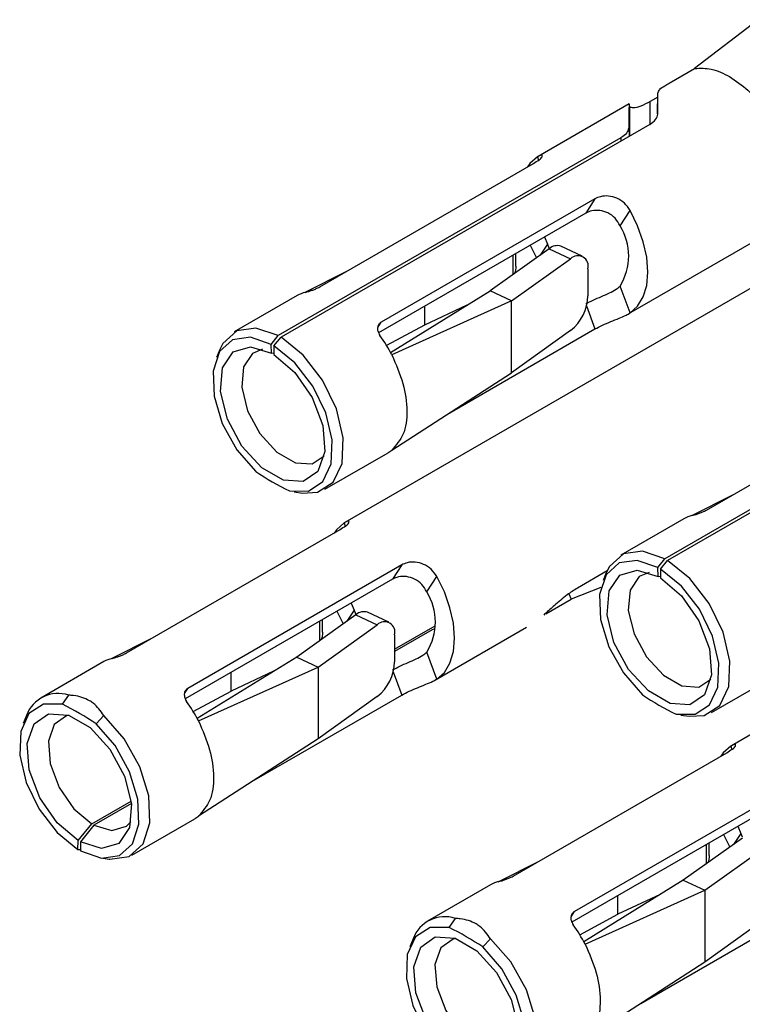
# Model space of a CAD drawing. Extents: x 897.4 to 914.4, y -8.5 to 2.5.
# Tile 7 of 36: x 905.9629 to 906.028, y -3.1747 to -3.0861. Entities that reach past the tile are written whole.
import ezdxf

# ---------------------------------------------------------------- set-up
doc = ezdxf.new("R2010")
doc.units = 0
doc.header["$LTSCALE"] = 4
doc.header["$MEASUREMENT"] = 0
doc.layers.get('0').update_dxf_attribs({"linetype": 'CONTINUOUS'})

msp = doc.modelspace()

# ---------------------------------------------------------------- linework, layer by layer
at = {"color": 7, "linetype": 'Continuous', "lineweight": 25}
for p, q in [((906.029390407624, -3.08611086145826), (906.023662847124, -3.09049673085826)), ((906.017756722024, -3.112563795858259), (906.060842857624, -3.08769066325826)), ((906.021366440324, -3.09182243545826), (906.023662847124, -3.09049673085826)), ((906.020324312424, -3.09457588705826), (906.020345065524, -3.09273146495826)), ((906.017780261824, -3.093688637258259), (906.009589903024, -3.09841685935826)), ((906.0178004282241, -3.093881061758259), (906.017814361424, -3.09656404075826)), ((906.020341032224, -3.093090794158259), (906.019665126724, -3.093480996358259)), ((906.0196333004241, -3.095527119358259), (905.986441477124, -3.11468834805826)), ((906.017019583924, -3.096746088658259), (905.986190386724, -3.11454340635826)), ((905.989924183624, -3.110154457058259), (906.009175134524, -3.099041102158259)), ((906.014699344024, -3.10223014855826), (905.995448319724, -3.11334350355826)), ((906.014699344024, -3.10223014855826), (906.0138623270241, -3.10352175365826)), ((906.0138623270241, -3.10352175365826), (905.995216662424, -3.11428567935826)), ((906.016957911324, -3.10466075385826), (906.017856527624, -3.103274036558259)), ((906.010151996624, -3.105663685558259), (906.010416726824, -3.106303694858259)), ((906.010416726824, -3.106303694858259), (906.010535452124, -3.106626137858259)), ((906.035276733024, -3.10648460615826), (905.992190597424, -3.131357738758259)), ((906.010582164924, -3.106718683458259), (906.005250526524, -3.110521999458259)), ((906.007566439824, -3.10824935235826), (906.007566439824, -3.107156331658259)), ((906.008878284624, -3.106398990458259), (906.009433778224, -3.107537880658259)), ((906.010582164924, -3.106718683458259), (906.012506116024, -3.107617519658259)), ((906.013553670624, -3.107396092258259), (906.011629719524, -3.10649725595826)), ((906.0071744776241, -3.11142083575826), (906.012506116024, -3.107617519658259)), ((905.992329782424, -3.10876568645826), (905.9885718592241, -3.11066015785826)), ((906.014063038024, -3.108527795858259), (906.014063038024, -3.110952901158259)), ((905.996290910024, -3.11604899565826), (906.005250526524, -3.110521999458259)), ((906.0071744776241, -3.11142083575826), (906.005250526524, -3.110521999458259)), ((906.017856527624, -3.112504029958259), (906.016957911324, -3.110079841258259)), ((905.987902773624, -3.110936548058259), (905.982232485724, -3.114209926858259)), ((906.0071744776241, -3.11142083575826), (905.996410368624, -3.11627720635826)), ((906.0071744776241, -3.117887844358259), (906.0071744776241, -3.11142083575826)), ((906.003177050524, -3.111801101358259), (905.999355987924, -3.113586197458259)), ((905.999355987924, -3.11189610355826), (905.999355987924, -3.113586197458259)), ((905.999355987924, -3.113586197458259), (905.995937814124, -3.115427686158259)), ((906.001423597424, -3.12160789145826), (906.014699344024, -3.113943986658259)), ((906.012506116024, -3.11408449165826), (906.0071744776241, -3.117887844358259)), ((905.985568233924, -3.115331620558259), (905.986190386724, -3.11454340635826)), ((905.985803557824, -3.11546743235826), (905.986441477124, -3.11468834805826)), ((905.9809209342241, -3.11578895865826), (905.9806306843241, -3.116498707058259)), ((905.985583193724, -3.116132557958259), (905.985568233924, -3.115331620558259)), ((905.985803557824, -3.11546743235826), (905.985788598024, -3.116251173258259)), ((906.054431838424, -3.115615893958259), (906.021240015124, -3.13477712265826)), ((905.985790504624, -3.11615232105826), (905.985583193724, -3.116132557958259)), ((906.051818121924, -3.116834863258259), (906.0209889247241, -3.134632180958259)), ((905.996410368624, -3.124850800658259), (906.0071744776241, -3.117887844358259)), ((906.024722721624, -3.130243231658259), (906.043973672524, -3.119129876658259)), ((905.990399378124, -3.128356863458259), (905.996069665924, -3.125083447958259)), ((906.070075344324, -3.12657338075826), (906.0269891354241, -3.151446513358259)), ((905.987616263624, -3.12859944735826), (905.988376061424, -3.128703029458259)), ((906.027128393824, -3.12885446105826), (906.023370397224, -3.13074893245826)), ((906.0227013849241, -3.131025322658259), (906.017031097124, -3.134298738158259)), ((905.972524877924, -3.14309529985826), (905.991775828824, -3.131981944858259)), ((906.020366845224, -3.135420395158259), (906.0209889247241, -3.134632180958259)), ((905.997300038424, -3.135170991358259), (905.978049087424, -3.146284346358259)), ((905.997300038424, -3.135170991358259), (905.996463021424, -3.136462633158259)), ((906.020381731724, -3.13622133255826), (906.020366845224, -3.135420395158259)), ((906.020602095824, -3.135556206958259), (906.020587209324, -3.136339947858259)), ((906.020602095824, -3.135556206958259), (906.021240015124, -3.13477712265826)), ((905.996463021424, -3.136462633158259), (905.9778173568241, -3.14722655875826)), ((905.999558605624, -3.137601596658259), (906.000457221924, -3.136214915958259)), ((906.015790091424, -3.135715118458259), (906.013116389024, -3.13725862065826)), ((906.015719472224, -3.13587773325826), (906.015429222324, -3.136587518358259)), ((906.020589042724, -3.136241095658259), (906.020381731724, -3.13622133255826)), ((906.015227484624, -3.137218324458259), (906.012563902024, -3.138253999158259)), ((906.0102674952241, -3.139579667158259), (906.012563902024, -3.138253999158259)), ((906.012356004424, -3.13776509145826), (906.012563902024, -3.138253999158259)), ((905.992752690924, -3.138604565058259), (905.993017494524, -3.139244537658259)), ((905.993182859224, -3.13965956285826), (905.987851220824, -3.143462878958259)), ((905.991479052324, -3.139339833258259), (905.992034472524, -3.140478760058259)), ((905.993017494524, -3.139244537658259), (905.993136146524, -3.139567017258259)), ((905.993182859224, -3.13965956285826), (905.995106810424, -3.140558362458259)), ((905.996154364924, -3.140336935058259), (905.994230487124, -3.139438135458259)), ((905.9897751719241, -3.14436167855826), (905.995106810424, -3.140558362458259)), ((905.990167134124, -3.14119019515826), (905.990167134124, -3.140097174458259)), ((905.996663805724, -3.14275221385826), (906.000312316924, -3.14064595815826)), ((906.000357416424, -3.145504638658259), (906.008547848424, -3.140776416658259)), ((905.9711725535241, -3.14360100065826), (905.974930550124, -3.14170652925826)), ((905.999833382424, -3.141124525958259), (905.996663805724, -3.142954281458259)), ((905.996663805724, -3.141468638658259), (905.996663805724, -3.143893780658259)), ((905.987851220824, -3.143462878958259), (905.978891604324, -3.14898983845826)), ((905.987851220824, -3.143462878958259), (905.9897751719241, -3.14436167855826)), ((906.000457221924, -3.145444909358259), (905.999558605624, -3.143020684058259)), ((905.970503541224, -3.143877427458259), (905.964833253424, -3.14715080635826)), ((905.979011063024, -3.149218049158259), (905.9897751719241, -3.14436167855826)), ((905.9897751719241, -3.14436167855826), (905.9897751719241, -3.150828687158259)), ((905.985777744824, -3.144741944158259), (905.981956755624, -3.146527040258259)), ((905.981956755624, -3.146527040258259), (905.981956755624, -3.144836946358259)), ((906.0251979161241, -3.148445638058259), (906.030868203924, -3.145172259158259)), ((905.966775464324, -3.14771513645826), (905.967341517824, -3.14689868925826)), ((905.9785385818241, -3.148368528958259), (905.981956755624, -3.146527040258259)), ((905.984024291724, -3.15454877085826), (905.997300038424, -3.146884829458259)), ((905.995106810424, -3.147025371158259), (905.9897751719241, -3.150828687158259)), ((905.963521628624, -3.14872980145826), (905.963231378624, -3.149439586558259)), ((905.970491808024, -3.148717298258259), (905.969797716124, -3.149459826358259)), ((906.022414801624, -3.148688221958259), (906.023174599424, -3.14879184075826)), ((905.9897751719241, -3.150828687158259), (905.979011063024, -3.157791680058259)), ((906.007323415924, -3.163184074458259), (906.0265744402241, -3.152070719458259)), ((906.032098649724, -3.15525976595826), (906.012847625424, -3.16637312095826)), ((905.969411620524, -3.15848456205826), (905.9729549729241, -3.156438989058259)), ((905.9729764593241, -3.156628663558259), (905.969586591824, -3.158585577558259)), ((906.0312616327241, -3.156551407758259), (906.012615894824, -3.16731533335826)), ((905.968183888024, -3.15998391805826), (905.969411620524, -3.15848456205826)), ((905.969586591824, -3.158585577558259), (905.968389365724, -3.16010249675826)), ((905.973000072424, -3.161297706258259), (905.978670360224, -3.158024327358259)), ((906.0262775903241, -3.159428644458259), (906.026833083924, -3.160567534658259)), ((906.027551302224, -3.158693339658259), (906.027816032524, -3.159333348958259)), ((906.027816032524, -3.159333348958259), (906.027934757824, -3.159655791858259)), ((905.968169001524, -3.160767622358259), (905.968183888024, -3.15998391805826)), ((905.968389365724, -3.16010249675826), (905.968404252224, -3.160903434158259)), ((906.027981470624, -3.15974833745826), (906.022649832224, -3.16355165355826)), ((906.024965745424, -3.16127900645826), (906.024965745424, -3.160185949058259)), ((905.968169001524, -3.160767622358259), (905.9684020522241, -3.160786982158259)), ((906.024573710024, -3.164450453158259), (906.029905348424, -3.160647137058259)), ((905.970216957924, -3.16154029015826), (905.970976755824, -3.16164390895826)), ((906.0059711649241, -3.16368977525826), (906.009729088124, -3.161795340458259)), ((906.022649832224, -3.16355165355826), (906.013690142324, -3.16907861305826)), ((906.022649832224, -3.16355165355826), (906.024573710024, -3.164450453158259)), ((906.0053020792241, -3.16396620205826), (905.999631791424, -3.167239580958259)), ((906.013809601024, -3.16930682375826), (906.024573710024, -3.164450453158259)), ((906.020576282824, -3.164830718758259), (906.016755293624, -3.16661581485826)), ((906.024573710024, -3.164450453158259), (906.024573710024, -3.170917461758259)), ((906.016755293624, -3.16661581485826), (906.016755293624, -3.16492572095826)), ((906.001574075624, -3.16780391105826), (906.002140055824, -3.16698746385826)), ((906.013337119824, -3.168457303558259), (906.016755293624, -3.16661581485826)), ((906.0188228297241, -3.17463754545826), (906.032098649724, -3.166973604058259)), ((906.029905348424, -3.167114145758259), (906.024573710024, -3.170917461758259)), ((905.998320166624, -3.16881857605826), (905.998029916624, -3.169528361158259)), ((906.005290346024, -3.168806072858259), (906.004596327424, -3.169548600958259)), ((906.024573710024, -3.170917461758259), (906.013809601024, -3.17788045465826))]:
    msp.add_line(p, q, dxfattribs=at)
at = {"color": 8, "linetype": 'Continuous', "lineweight": 25}
for p, q in [((906.019675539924, -3.095490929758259), (906.019665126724, -3.093480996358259)), ((906.017745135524, -3.095775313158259), (906.017760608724, -3.096608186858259)), ((906.017019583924, -3.096746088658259), (906.017024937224, -3.097032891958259)), ((906.009518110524, -3.098460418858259), (906.009622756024, -3.098742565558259)), ((906.010416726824, -3.106303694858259), (906.009774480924, -3.107294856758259)), ((906.007291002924, -3.107315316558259), (906.007291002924, -3.109066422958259)), ((906.013929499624, -3.111867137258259), (906.014699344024, -3.113943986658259)), ((905.995143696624, -3.11381360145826), (905.995448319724, -3.11334350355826)), ((905.992118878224, -3.131401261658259), (905.992223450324, -3.131683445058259)), ((905.993017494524, -3.139244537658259), (905.992375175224, -3.140235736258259)), ((905.989891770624, -3.140256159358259), (905.989891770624, -3.142007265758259)), ((905.9965301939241, -3.144807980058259), (905.997300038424, -3.146884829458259)), ((905.977744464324, -3.14675444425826), (905.978049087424, -3.146284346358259)), ((906.026917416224, -3.151490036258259), (906.027021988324, -3.151772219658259)), ((906.027816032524, -3.159333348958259), (906.027173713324, -3.160324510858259)), ((906.024690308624, -3.160344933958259), (906.024690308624, -3.162096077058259)), ((906.012543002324, -3.16684325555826), (906.012847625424, -3.16637312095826))]:
    msp.add_line(p, q, dxfattribs=at)
at = {"color": 7, "linetype": 'Continuous', "lineweight": 25, "flags": 128}
for points in [[(906.0178004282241, -3.093881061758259), (906.017783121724, -3.09369175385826), (906.0177685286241, -3.09379419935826), (906.017757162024, -3.09418513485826), (906.0177492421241, -3.09485242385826), (906.017745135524, -3.095775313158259)], [(906.017814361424, -3.09656404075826), (906.017802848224, -3.096553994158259), (906.0178004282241, -3.09658523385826)], [(906.009518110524, -3.098460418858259), (906.008835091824, -3.099064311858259), (906.008615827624, -3.099363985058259)], [(906.017856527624, -3.112504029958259), (906.018539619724, -3.111900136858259), (906.019046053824, -3.11106264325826), (906.019357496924, -3.11002205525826), (906.019462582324, -3.108816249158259), (906.019357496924, -3.10748907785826), (906.019046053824, -3.10608890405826), (906.018539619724, -3.104666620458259), (906.017856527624, -3.103274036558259)], [(905.986190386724, -3.11454340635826), (905.984188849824, -3.11385518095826), (905.982453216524, -3.114095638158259), (905.981200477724, -3.115234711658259), (905.9809209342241, -3.11578895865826)], [(905.985568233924, -3.115331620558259), (905.983697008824, -3.114687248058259), (905.982073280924, -3.114908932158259), (905.9808990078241, -3.115969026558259), (905.980320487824, -3.11773571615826), (905.980409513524, -3.11998907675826), (905.981155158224, -3.12244875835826), (905.982464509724, -3.124808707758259), (905.984174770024, -3.126775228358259)], [(905.988376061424, -3.128703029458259), (905.989726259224, -3.128634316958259), (905.991135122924, -3.127740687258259), (905.991941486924, -3.12603970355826), (905.992044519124, -3.12374410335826), (905.991431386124, -3.12114087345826), (905.990178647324, -3.11855546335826), (905.988443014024, -3.116311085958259), (905.986441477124, -3.11468834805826)], [(905.985788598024, -3.116251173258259), (905.987688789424, -3.117861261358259), (905.989247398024, -3.120117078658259), (905.990198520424, -3.122633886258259), (905.990380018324, -3.124982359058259), (905.9897608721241, -3.12676195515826), (905.9884466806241, -3.12766918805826), (905.986661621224, -3.12754932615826), (905.9847101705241, -3.12642275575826), (905.982925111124, -3.124481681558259), (905.981610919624, -3.122057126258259), (905.980991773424, -3.119562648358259), (905.981173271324, -3.11742368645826), (905.982124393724, -3.11600506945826), (905.983683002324, -3.115548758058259), (905.985583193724, -3.116132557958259)], [(905.984786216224, -3.115770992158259), (905.9838645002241, -3.11614095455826), (905.983054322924, -3.117349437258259), (905.982899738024, -3.119171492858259), (905.983427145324, -3.121296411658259), (905.984546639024, -3.123361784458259), (905.986067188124, -3.12501528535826), (905.987729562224, -3.12597495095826), (905.989250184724, -3.126077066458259), (905.9903245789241, -3.125364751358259)], [(905.987197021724, -3.128519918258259), (905.988907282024, -3.128528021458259), (905.990216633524, -3.12767985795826), (905.9909622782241, -3.12608106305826), (905.991051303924, -3.12393051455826), (905.990472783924, -3.121495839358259), (905.989298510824, -3.11907997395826), (905.987674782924, -3.11698354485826), (905.985803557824, -3.11546743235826)], [(905.992118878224, -3.131401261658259), (905.991435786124, -3.132005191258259), (905.991216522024, -3.132304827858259)], [(906.0209889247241, -3.134632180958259), (906.018987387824, -3.13394395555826), (906.0172517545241, -3.134184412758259), (906.015999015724, -3.13532348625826), (906.015719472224, -3.13587773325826)], [(906.020366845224, -3.135420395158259), (906.018495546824, -3.13477602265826), (906.016871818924, -3.13499770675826), (906.015697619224, -3.136057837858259), (906.015119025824, -3.13782449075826), (906.015208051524, -3.14007785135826), (906.015953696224, -3.14253756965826), (906.017263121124, -3.144897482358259), (906.018973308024, -3.14686400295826)], [(906.021995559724, -3.148608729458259), (906.023705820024, -3.148616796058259), (906.025015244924, -3.147768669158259), (906.025760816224, -3.14616983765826), (906.0258499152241, -3.144019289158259), (906.025271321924, -3.141584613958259), (906.024097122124, -3.13916874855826), (906.0224733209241, -3.13707235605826), (906.020602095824, -3.135556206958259)], [(906.023174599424, -3.14879184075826), (906.024524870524, -3.148723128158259), (906.025933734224, -3.147829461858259), (906.026740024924, -3.146128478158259), (906.026843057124, -3.14383287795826), (906.026229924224, -3.14122964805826), (906.0249772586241, -3.13864423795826), (906.023241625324, -3.136399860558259), (906.021240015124, -3.13477712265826)], [(906.000457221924, -3.145444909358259), (906.001140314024, -3.144840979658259), (906.001646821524, -3.14400348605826), (906.001958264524, -3.14296289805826), (906.0020633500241, -3.141757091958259), (906.001958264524, -3.140429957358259), (906.001646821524, -3.13902974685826), (906.001140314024, -3.137607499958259), (906.000457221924, -3.136214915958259)], [(906.020587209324, -3.136339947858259), (906.022487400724, -3.137950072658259), (906.024045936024, -3.140205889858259), (906.024997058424, -3.14272266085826), (906.025178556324, -3.145071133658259), (906.024559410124, -3.146850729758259), (906.023245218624, -3.14775799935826), (906.021460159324, -3.14763810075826), (906.019508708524, -3.146511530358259), (906.017723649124, -3.144570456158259), (906.016409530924, -3.142145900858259), (906.015790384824, -3.13965142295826), (906.015971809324, -3.13751246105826), (906.016922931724, -3.13609384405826), (906.018481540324, -3.13563753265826), (906.020381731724, -3.13622133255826)], [(906.019584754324, -3.135859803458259), (906.018663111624, -3.13622976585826), (906.017852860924, -3.137438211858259), (906.017698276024, -3.139260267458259), (906.018225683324, -3.14138522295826), (906.019345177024, -3.143450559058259), (906.020865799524, -3.14510409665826), (906.022528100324, -3.14606372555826), (906.024048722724, -3.146165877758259), (906.025123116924, -3.145453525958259)], [(905.966775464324, -3.14771513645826), (905.9650652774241, -3.147707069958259), (905.9637558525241, -3.148555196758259), (905.963010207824, -3.150154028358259), (905.962921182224, -3.152304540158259), (905.963499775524, -3.154739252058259), (905.964673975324, -3.15715508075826), (905.966297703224, -3.159251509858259), (905.968169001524, -3.160767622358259)], [(905.968183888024, -3.15998391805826), (905.966283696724, -3.15837379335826), (905.964725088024, -3.15611797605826), (905.963773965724, -3.153601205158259), (905.9635925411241, -3.151252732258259), (905.964211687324, -3.149473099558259), (905.965525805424, -3.148565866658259), (905.967310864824, -3.148685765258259), (905.9692623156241, -3.149812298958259), (905.971047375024, -3.15175340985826), (905.9723615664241, -3.154177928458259), (905.972980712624, -3.156672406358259), (905.972799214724, -3.158811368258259), (905.971848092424, -3.16022998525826), (905.970289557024, -3.160686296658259), (905.968389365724, -3.16010249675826)], [(905.967386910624, -3.148711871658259), (905.967147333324, -3.14875807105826), (905.966027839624, -3.14953088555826), (905.965500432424, -3.151046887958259), (905.965655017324, -3.15304743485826), (905.966465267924, -3.155191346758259), (905.967792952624, -3.157112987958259), (905.969411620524, -3.15848456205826)], [(905.970976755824, -3.16164390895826), (905.971043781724, -3.16165248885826), (905.972779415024, -3.161412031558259), (905.974032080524, -3.160272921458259), (905.974645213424, -3.158377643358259), (905.9745421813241, -3.15596306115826), (905.973735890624, -3.153331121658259), (905.972327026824, -3.150810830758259), (905.970491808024, -3.148717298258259)], [(905.968404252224, -3.160903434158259), (905.970275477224, -3.161547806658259), (905.971899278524, -3.161326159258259), (905.973073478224, -3.160266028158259), (905.973652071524, -3.15849937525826), (905.973562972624, -3.156245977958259), (905.972817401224, -3.153786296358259), (905.971507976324, -3.151426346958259), (905.969797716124, -3.149459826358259)], [(906.026917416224, -3.151490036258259), (906.0262343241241, -3.152093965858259), (906.0260150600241, -3.152393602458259)], [(905.969586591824, -3.158585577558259), (905.971205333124, -3.159082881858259), (905.972533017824, -3.15869418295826), (905.972925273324, -3.158305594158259)], [(906.001574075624, -3.16780391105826), (905.999863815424, -3.16779584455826), (905.998554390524, -3.168643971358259), (905.997808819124, -3.170242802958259), (905.997719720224, -3.172393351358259), (905.9982983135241, -3.174828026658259), (905.999472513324, -3.177243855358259), (906.001096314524, -3.179340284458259), (906.002967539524, -3.18085639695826)], [(906.002982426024, -3.18007269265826), (906.001082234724, -3.17846256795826), (905.999523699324, -3.176206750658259), (905.998572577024, -3.173689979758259), (905.998391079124, -3.171341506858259), (905.999010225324, -3.169561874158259), (906.000324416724, -3.168654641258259), (906.002109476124, -3.168774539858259), (906.004060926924, -3.16990107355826), (906.0058459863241, -3.171842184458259), (906.007160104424, -3.174266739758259), (906.007779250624, -3.176761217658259), (906.007597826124, -3.17890014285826), (906.006646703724, -3.18031875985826), (906.005088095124, -3.180775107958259), (906.003187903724, -3.18019130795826)], [(906.002185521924, -3.168800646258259), (906.001945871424, -3.168846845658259), (906.000826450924, -3.169619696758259), (906.0002989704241, -3.171135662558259), (906.000453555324, -3.173136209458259), (906.001263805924, -3.17528012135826), (906.002591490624, -3.177201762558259), (906.004210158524, -3.178573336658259)], [(906.0057752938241, -3.18173268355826), (906.005842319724, -3.181741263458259), (906.007577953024, -3.181500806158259), (906.008830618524, -3.180361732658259), (906.009443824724, -3.178466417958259), (906.009340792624, -3.17605187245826), (906.008534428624, -3.17341989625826), (906.007125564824, -3.170899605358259), (906.005290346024, -3.168806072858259)], [(906.003202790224, -3.180992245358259), (906.005074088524, -3.181636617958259), (906.006697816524, -3.18141493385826), (906.007872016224, -3.180354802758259), (906.0084506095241, -3.17858814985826), (906.008361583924, -3.176334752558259), (906.007615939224, -3.173875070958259), (906.006306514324, -3.17151515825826), (906.004596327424, -3.169548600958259)]]:
    msp.add_lwpolyline(points, dxfattribs=at)
at = {"color": 7, "linetype": 'Continuous', "lineweight": 25}
for centre, radius, start, end in [((905.900834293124, -3.09447865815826), 0.1195235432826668, 359.9753623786, 0.8375785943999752), ((906.012596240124, -3.107370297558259), 0.0051347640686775, 328.1507522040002, 31.8492477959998), ((906.0112947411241, -3.107501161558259), 0.0010583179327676, 71.54742589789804, 132.3230612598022), ((906.013160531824, -3.10828482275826), 0.0009346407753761, 344.9320625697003, 134.4413647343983), ((905.989293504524, -3.113353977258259), 0.002788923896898, 103.7689960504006, 119.9115310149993), ((906.009859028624, -3.110815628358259), 0.0042062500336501, 309.0001494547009, 358.1297947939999), ((905.9838759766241, -3.122692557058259), 0.0140807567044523, 27.10426818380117, 35.47629601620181), ((905.994695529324, -3.122705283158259), 0.0027466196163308, 300.0199174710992, 308.6341579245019), ((905.9997620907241, -3.10326398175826), 0.02820892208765, 236.4566981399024, 243.5492174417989), ((906.024091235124, -3.133440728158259), 0.0027867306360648, 103.7629555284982, 119.9165832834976), ((905.995197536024, -3.140311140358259), 0.0051342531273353, 328.1472100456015, 31.85278995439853), ((905.993895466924, -3.14044207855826), 0.0010583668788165, 71.5459168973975, 132.3229472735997), ((905.995761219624, -3.141225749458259), 0.0009346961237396, 344.9383072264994, 134.4374717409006), ((905.971892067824, -3.146289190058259), 0.0027829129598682, 103.7541497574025, 119.9303694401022), ((905.992459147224, -3.143756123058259), 0.0042069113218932, 309.00294593, 358.1248467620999), ((905.966379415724, -3.149791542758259), 0.0030486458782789, 71.60396184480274, 159.6186755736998), ((906.034569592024, -3.12333776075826), 0.0282263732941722, 236.4583534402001, 243.5465194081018), ((905.954214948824, -3.17296318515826), 0.0281998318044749, 56.45555353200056, 63.55036204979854), ((905.966485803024, -3.15562784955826), 0.0140700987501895, 27.10109166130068, 35.47947253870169), ((905.9772986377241, -3.15564969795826), 0.002742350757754, 300.0132001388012, 308.6408752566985), ((906.006690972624, -3.166378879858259), 0.0027838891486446, 103.7570048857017, 119.927514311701), ((906.001177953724, -3.16988031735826), 0.0030486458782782, 71.60396184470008, 159.6186755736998), ((905.9889991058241, -3.19307699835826), 0.0282286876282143, 56.45918437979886, 63.54673120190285), ((906.001275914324, -3.17572143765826), 0.0140797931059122, 27.10290690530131, 35.47522547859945)]:
    msp.add_arc(centre, radius, start, end, dxfattribs=at)
for points, knots in [([(906.0236628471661, -3.090496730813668), (906.0241737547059, -3.090480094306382), (906.025285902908, -3.090443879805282), (906.0262771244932, -3.090957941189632), (906.0268129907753, -3.091235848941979)], [0, 0, 0, 0, 0.45938800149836, 1, 1, 1, 1]), ([(906.0268129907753, -3.091235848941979), (906.0273822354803, -3.091620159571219), (906.0285773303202, -3.09242699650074), (906.0294868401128, -3.093547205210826), (906.0299631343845, -3.094133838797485)], [0, 0, 0, 0, 0.4763175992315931, 1, 1, 1, 1]), ([(906.0203450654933, -3.092731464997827), (906.0203929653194, -3.092622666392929), (906.0205219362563, -3.092329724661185), (906.0209440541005, -3.092082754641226), (906.0212386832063, -3.091901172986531), (906.021366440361, -3.091822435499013)], [0, 0, 0, 0, 0.250733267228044, 0.675102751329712, 1, 1, 1, 1]), ([(906.0196651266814, -3.093480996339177), (906.0193865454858, -3.09362267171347), (906.0188720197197, -3.093884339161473), (906.0182863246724, -3.094085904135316), (906.0178228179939, -3.094004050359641), (906.0178030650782, -3.093895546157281), (906.0178004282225, -3.093881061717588)], [0, 0, 0, 0, 0.4552008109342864, 0.8407335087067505, 0.9787392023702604, 1, 1, 1, 1]), ([(906.0196333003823, -3.095527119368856), (906.0198252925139, -3.095394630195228), (906.0201540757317, -3.095167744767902), (906.0203487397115, -3.09475708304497), (906.0203565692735, -3.094561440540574), (906.0203578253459, -3.094530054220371)], [0, 0, 0, 0, 0.5409425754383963, 0.9263548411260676, 1, 1, 1, 1]), ([(906.0177451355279, -3.095775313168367), (906.0177120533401, -3.095927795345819), (906.01763777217, -3.096270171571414), (906.0173077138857, -3.096566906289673), (906.0170831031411, -3.096706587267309), (906.0170195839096, -3.096746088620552)], [0, 0, 0, 0, 0.3654434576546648, 0.8205493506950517, 1, 1, 1, 1]), ([(906.0091751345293, -3.099041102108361), (906.0093345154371, -3.098934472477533), (906.0095962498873, -3.098759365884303), (906.0099332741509, -3.098536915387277), (906.009954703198, -3.098369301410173), (906.0099597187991, -3.098330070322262)], [0, 0, 0, 0, 0.5439407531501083, 0.8932565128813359, 1, 1, 1, 1]), ([(906.0099658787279, -3.098298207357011), (906.0099008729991, -3.09830208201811), (906.0097374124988, -3.098311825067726), (906.0096005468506, -3.098404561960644), (906.0095181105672, -3.098460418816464)], [0, 0, 0, 0, 0.3976846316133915, 1, 1, 1, 1]), ([(906.0178565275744, -3.103274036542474), (906.0176995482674, -3.103044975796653), (906.0173876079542, -3.102589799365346), (906.0166894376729, -3.102147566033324), (906.0159352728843, -3.101949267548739), (906.0152407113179, -3.101979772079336), (906.0148585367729, -3.102156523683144), (906.0146993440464, -3.102230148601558)], [0, 0, 0, 0, 0.225272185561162, 0.4476480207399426, 0.6575919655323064, 0.8573717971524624, 1, 1, 1, 1]), ([(906.0169579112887, -3.104660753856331), (906.0168220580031, -3.104422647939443), (906.0165518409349, -3.103949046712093), (906.0158906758, -3.10347295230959), (906.0151576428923, -3.10325121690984), (906.014448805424, -3.103258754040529), (906.0140450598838, -3.103439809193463), (906.0138623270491, -3.103521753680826)], [0, 0, 0, 0, 0.2210994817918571, 0.4397748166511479, 0.6425696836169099, 0.8382291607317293, 1, 1, 1, 1]), ([(906.0075563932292, -3.10825118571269), (906.0075597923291, -3.108272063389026), (906.0075975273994, -3.108503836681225), (906.0075263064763, -3.108734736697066), (906.007461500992, -3.108944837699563)], [0, 0, 0, 0, 0.0900780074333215, 1, 1, 1, 1]), ([(905.9886297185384, -3.110645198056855), (905.9887066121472, -3.110624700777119), (905.9888806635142, -3.110578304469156), (905.9891567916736, -3.110489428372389), (905.9894551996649, -3.110379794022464), (905.9897152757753, -3.110268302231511), (905.9898669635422, -3.110185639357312), (905.9899241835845, -3.110154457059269)], [0, 0, 0, 0, 0.1720006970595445, 0.3893295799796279, 0.6267042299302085, 0.8591844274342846, 1, 1, 1, 1]), ([(906.0138623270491, -3.111685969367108), (906.0140820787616, -3.111569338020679), (906.0145445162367, -3.11132390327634), (906.0152757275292, -3.111019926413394), (906.0159770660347, -3.11071306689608), (906.016557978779, -3.110424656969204), (906.016843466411, -3.110178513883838), (906.0169579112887, -3.110079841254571)], [0, 0, 0, 0, 0.2131607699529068, 0.4485677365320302, 0.6778385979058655, 0.8708535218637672, 1, 1, 1, 1]), ([(906.0146993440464, -3.113943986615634), (906.0149192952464, -3.113827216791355), (906.0153820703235, -3.113581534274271), (906.01611656, -3.11328059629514), (906.0168346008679, -3.112993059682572), (906.0174217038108, -3.112750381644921), (906.0177393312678, -3.112570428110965), (906.0178565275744, -3.112504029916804)], [0, 0, 0, 0, 0.214997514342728, 0.4523525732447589, 0.6848512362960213, 0.8837182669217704, 1, 1, 1, 1]), ([(905.9954483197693, -3.113343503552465), (905.9953765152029, -3.113396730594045), (905.9952331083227, -3.113503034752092), (905.9951255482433, -3.113763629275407), (905.9951249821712, -3.114051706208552), (905.9952087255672, -3.114312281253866), (905.9953034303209, -3.114459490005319), (905.9953427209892, -3.114520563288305)], [0, 0, 0, 0, 0.1980597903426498, 0.3955617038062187, 0.6066266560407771, 0.8367990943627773, 1, 1, 1, 1]), ([(905.9964103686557, -3.116277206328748), (905.9967881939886, -3.117126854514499), (905.9975075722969, -3.118744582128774), (905.9978514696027, -3.121190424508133), (905.9976407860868, -3.123398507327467), (905.9967937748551, -3.124398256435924), (905.9964103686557, -3.124850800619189)], [0, 0, 0, 0, 0.3036115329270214, 0.5780754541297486, 0.8090125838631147, 1, 1, 1, 1]), ([(906.0234282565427, -3.130734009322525), (906.0235051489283, -3.130713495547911), (906.0236792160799, -3.130667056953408), (906.023955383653, -3.130578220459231), (906.0242537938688, -3.13046858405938), (906.0245138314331, -3.130357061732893), (906.024665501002, -3.130274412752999), (906.0247227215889, -3.130243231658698)], [0, 0, 0, 0, 0.172006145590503, 0.389383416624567, 0.626755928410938, 0.8591856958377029, 1, 1, 1, 1]), ([(905.9917758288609, -3.131981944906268), (905.9919352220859, -3.131875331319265), (905.9921969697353, -3.131700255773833), (905.9925341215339, -3.131477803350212), (905.9925554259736, -3.131310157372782), (905.9925604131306, -3.131270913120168)], [0, 0, 0, 0, 0.5439468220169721, 0.8932424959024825, 1, 1, 1, 1]), ([(905.992566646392, -3.13123908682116), (905.9925016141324, -3.13124294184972), (905.9923381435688, -3.131252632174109), (905.992201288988, -3.131345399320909), (905.9921188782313, -3.13140126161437)], [0, 0, 0, 0, 0.3978224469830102, 1, 1, 1, 1]), ([(906.000457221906, -3.136214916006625), (906.0003002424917, -3.135985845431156), (905.9999883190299, -3.135530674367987), (905.9992901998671, -3.135088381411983), (905.9985360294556, -3.134890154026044), (905.9978414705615, -3.134920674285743), (905.9974592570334, -3.135097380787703), (905.9973000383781, -3.135170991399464)], [0, 0, 0, 0, 0.2252792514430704, 0.4476375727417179, 0.6575782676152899, 0.8573574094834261, 1, 1, 1, 1]), ([(905.9995586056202, -3.137601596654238), (905.9994227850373, -3.137363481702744), (905.9991526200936, -3.136889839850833), (905.9984913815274, -3.136413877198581), (905.9977583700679, -3.136192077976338), (905.9970495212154, -3.13619962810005), (905.9966457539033, -3.136380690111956), (905.9964630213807, -3.136462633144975)], [0, 0, 0, 0, 0.2210884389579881, 0.4397738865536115, 0.6425497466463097, 0.8382291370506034, 1, 1, 1, 1]), ([(906.0131163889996, -3.137258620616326), (906.0128060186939, -3.137456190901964), (906.0120748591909, -3.137921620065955), (906.011142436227, -3.1387284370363), (906.0104556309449, -3.139355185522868), (906.0101323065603, -3.139641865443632), (906.0100810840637, -3.139687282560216)], [0, 0, 0, 0, 0.2831714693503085, 0.667085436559, 0.9472581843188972, 1, 1, 1, 1]), ([(905.9901570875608, -3.141192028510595), (905.9901604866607, -3.141212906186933), (905.990198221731, -3.141444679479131), (905.9901270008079, -3.141675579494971), (905.9900621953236, -3.141885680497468)], [0, 0, 0, 0, 0.0900780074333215, 1, 1, 1, 1]), ([(906.0002289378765, -3.140953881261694), (906.0001701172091, -3.140970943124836), (906.0000313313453, -3.141011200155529), (905.9999057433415, -3.141083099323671), (905.999833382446, -3.141124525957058)], [0, 0, 0, 0, 0.4238231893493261, 1, 1, 1, 1]), ([(905.97123041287, -3.143586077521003), (905.9713073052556, -3.143565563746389), (905.9714813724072, -3.143519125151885), (905.9717575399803, -3.143430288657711), (905.9720559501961, -3.143320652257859), (905.9723159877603, -3.14320912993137), (905.9724676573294, -3.143126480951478), (905.9725248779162, -3.143095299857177)], [0, 0, 0, 0, 0.172006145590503, 0.389383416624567, 0.626755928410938, 0.8591856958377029, 1, 1, 1, 1]), ([(905.9964630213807, -3.144626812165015), (905.9966828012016, -3.144510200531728), (905.9971452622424, -3.144264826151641), (905.9978764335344, -3.143960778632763), (905.9985777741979, -3.143653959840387), (905.9991586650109, -3.143365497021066), (905.999444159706, -3.143119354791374), (905.9995586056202, -3.143020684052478)], [0, 0, 0, 0, 0.2131747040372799, 0.4485625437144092, 0.6778334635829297, 0.8708534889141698, 1, 1, 1, 1]), ([(905.9973000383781, -3.146884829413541), (905.9975199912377, -3.146768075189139), (905.997982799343, -3.146522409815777), (905.9987172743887, -3.14622145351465), (905.9994353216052, -3.145933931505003), (906.0000223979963, -3.145691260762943), (906.0003400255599, -3.145511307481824), (906.000457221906, -3.145444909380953)], [0, 0, 0, 0, 0.2149937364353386, 0.4523734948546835, 0.6848497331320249, 0.8837177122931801, 1, 1, 1, 1]), ([(905.970491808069, -3.148717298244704), (905.9702053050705, -3.148316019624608), (905.9698383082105, -3.147802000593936), (905.9688957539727, -3.147189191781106), (905.9681284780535, -3.146942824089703), (905.9674866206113, -3.146906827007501), (905.9673415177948, -3.146898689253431)], [0, 0, 0, 0, 0.3836139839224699, 0.4913914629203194, 0.8850203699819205, 1, 1, 1, 1]), ([(905.9780490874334, -3.146284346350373), (905.9779772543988, -3.146337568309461), (905.9778337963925, -3.1464438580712), (905.9777262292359, -3.146704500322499), (905.9777257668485, -3.146992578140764), (905.9778095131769, -3.147253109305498), (905.9779041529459, -3.147400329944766), (905.9779434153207, -3.147461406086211)], [0, 0, 0, 0, 0.1980987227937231, 0.3956236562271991, 0.6066852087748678, 0.8368289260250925, 1, 1, 1, 1]), ([(905.9790110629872, -3.149218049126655), (905.9793889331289, -3.150067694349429), (905.9801083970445, -3.151685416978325), (905.9804521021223, -3.154131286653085), (905.9802415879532, -3.156339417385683), (905.9793945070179, -3.157339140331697), (905.9790110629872, -3.157791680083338)], [0, 0, 0, 0, 0.3036116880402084, 0.5780759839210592, 0.8090096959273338, 1, 1, 1, 1]), ([(906.0265744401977, -3.152070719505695), (906.0267338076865, -3.151964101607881), (906.0269955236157, -3.151789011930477), (906.0273326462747, -3.151566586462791), (906.0273539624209, -3.151398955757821), (906.0273589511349, -3.151359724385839)], [0, 0, 0, 0, 0.5439392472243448, 0.8932660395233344, 1, 1, 1, 1]), ([(906.0273651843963, -3.151327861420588), (906.0273001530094, -3.151331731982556), (906.0271366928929, -3.151341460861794), (906.0269998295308, -3.151434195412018), (906.0269174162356, -3.151490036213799)], [0, 0, 0, 0, 0.3978425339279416, 1, 1, 1, 1]), ([(906.0249556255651, -3.161280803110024), (906.0249590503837, -3.161301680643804), (906.0249970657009, -3.161533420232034), (906.0249256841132, -3.161764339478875), (906.024860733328, -3.161974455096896)], [0, 0, 0, 0, 0.0900904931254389, 1, 1, 1, 1]), ([(906.0060289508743, -3.163674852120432), (906.0061058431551, -3.163654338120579), (906.0062799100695, -3.163607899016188), (906.0065560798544, -3.163519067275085), (906.0068544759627, -3.163409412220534), (906.0071145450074, -3.163297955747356), (906.0072661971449, -3.163215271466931), (906.0073234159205, -3.163184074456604)], [0, 0, 0, 0, 0.172005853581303, 0.3893827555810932, 0.626754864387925, 0.8591735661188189, 1, 1, 1, 1]), ([(906.0128476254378, -3.166373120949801), (906.0127757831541, -3.166426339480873), (906.012632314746, -3.166532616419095), (906.0125248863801, -3.166793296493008), (906.0125242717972, -3.16708134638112), (906.0126080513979, -3.167341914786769), (906.0127027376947, -3.16748913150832), (906.0127420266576, -3.167550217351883)], [0, 0, 0, 0, 0.1980926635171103, 0.3955893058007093, 0.6066455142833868, 0.8367821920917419, 1, 1, 1, 1]), ([(906.0052903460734, -3.168806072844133), (906.0050038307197, -3.168404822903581), (906.0046368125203, -3.167890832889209), (906.0036943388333, -3.167277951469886), (906.0029270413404, -3.167031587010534), (906.0022851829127, -3.16699560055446), (906.0021400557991, -3.166987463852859)], [0, 0, 0, 0, 0.3836070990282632, 0.4913900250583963, 0.8850009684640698, 1, 1, 1, 1]), ([(906.0138096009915, -3.169306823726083), (906.0141874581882, -3.170156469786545), (906.0149068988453, -3.171774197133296), (906.0152507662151, -3.174220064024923), (906.0150401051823, -3.176428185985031), (906.0141930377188, -3.177427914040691), (906.0138096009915, -3.177880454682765)], [0, 0, 0, 0, 0.3036109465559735, 0.5780756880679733, 0.8090101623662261, 1, 1, 1, 1])]:
    msp.add_open_spline(points, degree=3, knots=knots, dxfattribs=at)

doc.saveas('drawing.dxf')
